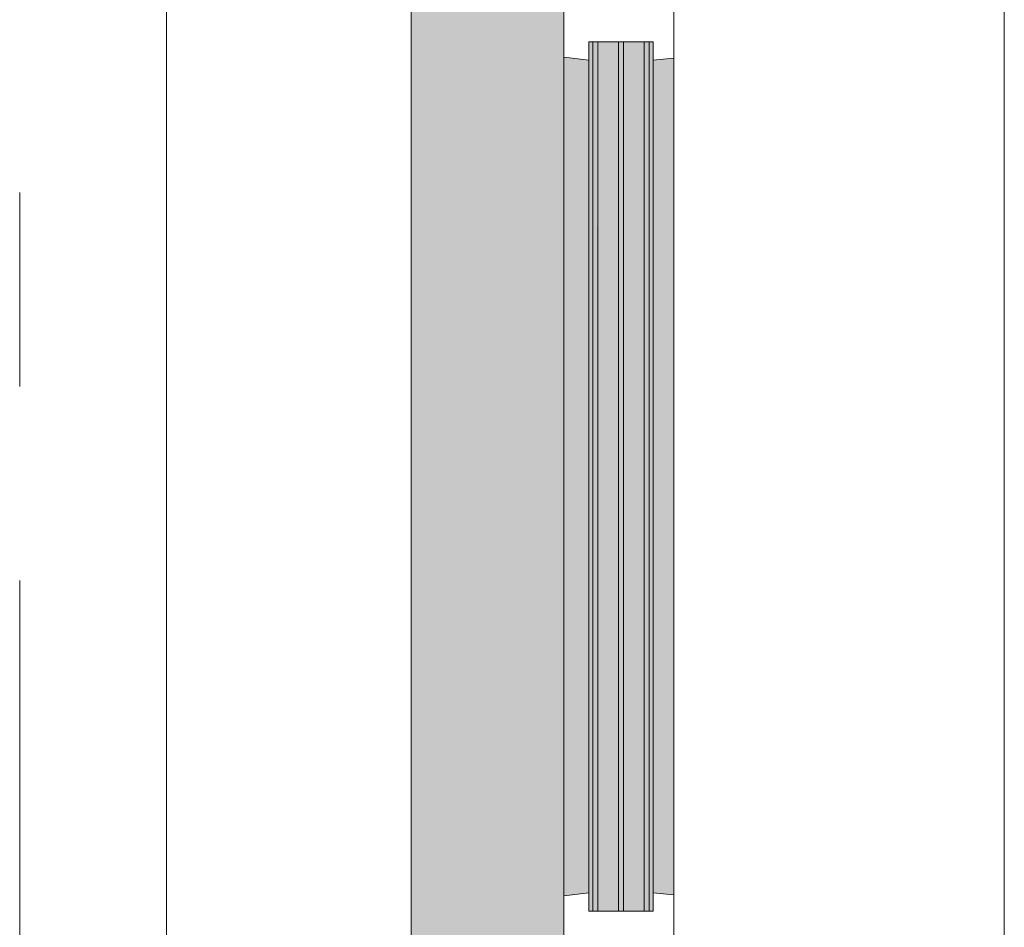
# Model space of a CAD drawing. Extents: x 3165 to 57695, y -7842 to 39081.
# Tile 197 of 248: x 54017 to 54822, y 17794 to 18537. Entities that reach past the tile are written whole.
import ezdxf

# ---------------------------------------------------------------- set-up
doc = ezdxf.new("R2010")
doc.units = 0
doc.header["$LTSCALE"] = 50
doc.linetypes.add('Onderlegger 3e verdieping$0$stramien', pattern=[22.225, 12.7, -3.175, 3.175, -3.175])
doc.layers.get('0').update_dxf_attribs({"linetype": 'CONTINUOUS'})
doc.layers.add('Onderlegger 3e verdieping$0$A-GLAZ', color=8, linetype='CONTINUOUS', lineweight=25)
doc.layers.add('Onderlegger 3e verdieping$0$S-GRID', color=8, linetype='CONTINUOUS', lineweight=18)

# ---------------------------------------------------------------- blocks, each defined once
blk = doc.blocks.new('Onderlegger 3e verdieping$0$31_KA_Houten kozijn metselwerkgevel met draaiend deel verdieping - 31_KA_Houten kozijn metselwerkgevel met draaiend deel verdieping-V217-Plotview 3e Verdieping - schaal 1 op 100')
at = {"layer": 'Onderlegger 3e verdieping$0$A-GLAZ'}
blk.add_hatch(color=256, dxfattribs=at).paths.add_polyline_path([(-656.5, 323.5), (-636.5, 323.5), (-636.5, 150), (143, 150), (143, 166), (607, 165.19), (607, 150), (636.5, 150), (636.5, 323.5), (656.5, 323.5), (656.5, 328.5), (630.84, 328.5), (630.84, 275), (-632.16, 275), (-632.16, 328.5), (-656.5, 328.5)], flags=0)
h = blk.add_hatch(color=256, dxfattribs=at)
h.paths.add_polyline_path([(-591.8, 150), (-589.53, 129.76), (92, 129.76), (94.28, 150), (-589.53, 150)], flags=0)
h.paths.add_polyline_path([(152.5, 145.39), (152.5, 129.76), (170, 129.76), (170, 150), (152.5, 150), (152.5, 145.76)], flags=0)
h.paths.add_polyline_path([(580, 129.76), (589.53, 129.76), (591.8, 150), (580, 150), (580, 145.76)], flags=0)
h = blk.add_hatch(color=256, dxfattribs=at)
h.paths.add_polyline_path([(-604.53, 105.28), (107, 105.28), (107, 122.32), (-604.53, 122.32)], flags=0)
h.paths.add_polyline_path([(-604.53, 129.76), (-604.53, 126.32), (107, 126.32), (107, 129.76), (-591.8, 129.76)], flags=0)
h.paths.add_polyline_path([(-604.53, 77), (107, 77), (107, 80.32), (-604.53, 80.32)], flags=0)
h.paths.add_polyline_path([(-604.53, 101.28), (-604.53, 84.32), (107, 84.32), (107, 101.28), (-591.8, 101.28)], flags=0)
h.paths.add_polyline_path([(152.5, 129.76), (152.5, 114), (165, 114), (165, 99), (170, 99), (170, 129.76), (165, 129.76)], flags=0)
h.paths.add_polyline_path([(174, 93), (174, 77), (182.13, 77), (180.49, 99), (174, 99)], flags=0)
h.paths.add_polyline_path([(567.87, 77), (604.53, 77), (604.53, 129.76), (580, 129.76), (580, 99), (569.51, 99), (569.06, 93)], flags=0)
h = blk.add_hatch(color=256, dxfattribs=at)
h.paths.add_polyline_path([(-591.11, 60), (93.58, 60), (92, 77), (-589.53, 77)], flags=0)
h.paths.add_polyline_path([(174, 60), (591.11, 60), (589.53, 77), (174, 76)], flags=0)
at = {"layer": 'Onderlegger 3e verdieping$0$A-GLAZ', "lineweight": 18}
for p, q in [((-591.8, 150), (-656.5, 150)), ((94.28, 150), (-591.8, 150)), ((-589.53, 129.76), (-591.8, 150)), ((94.28, 150), (92, 129.76)), ((143, 150), (94.28, 150)), ((-604.53, 126.32), (-604.53, 129.76)), ((-604.53, 129.76), (-589.53, 129.76)), ((-589.53, 129.76), (92, 129.76)), ((92, 129.76), (107, 129.76)), ((107, 129.76), (107, 126.32)), ((-604.53, 105.28), (-604.53, 122.32)), ((107, 122.32), (107, 105.28)), ((-604.53, 84.32), (-604.53, 101.28)), ((107, 101.28), (107, 84.32)), ((-604.53, 77), (-604.53, 80.32)), ((-589.53, 77), (-604.53, 77)), ((-591.11, 60), (-589.53, 77)), ((92, 77), (-589.53, 77)), ((107, 77), (92, 77)), ((92, 77), (93.58, 60)), ((107, 80.32), (107, 77)), ((-656.5, 60), (-591.11, 60)), ((-591.11, 60), (93.58, 60)), ((93.58, 60), (174, 60)), ((673.91, -210.1), (-673.91, -210.1))]:
    blk.add_line(p, q, dxfattribs=at)
blk = doc.blocks.new('Onderlegger 3e verdieping$0$31_KA_Houten kozijn metselwerkgevel triple glas - Type-9950171-Plotview 3e Verdieping - schaal 1 op 100')
at = {"layer": 'Onderlegger 3e verdieping$0$A-GLAZ'}
for points in [[(534.89, 0), (0, 0), (0, -4), (711.53, -3.39), (711.53, 0)], [(711.53, -21.04), (0, -21.04), (0, -25.04), (711.53, -25.04)], [(0, -42), (0, -46), (711.53, -46), (711.53, -42), (225.46, -42)]]:
    blk.add_hatch(color=256, dxfattribs=at).paths.add_polyline_path(points, flags=0)
at = {"layer": 'Onderlegger 3e verdieping$0$A-GLAZ', "lineweight": 18}
for p, q in [((711.53, 0), (0, 0)), ((0, 0), (0, -4)), ((711.53, -4), (711.53, 0)), ((0, -4), (711.53, -4)), ((711.53, -21.04), (0, -21.04)), ((0, -21.04), (0, -25.04)), ((711.53, -25.04), (711.53, -21.04)), ((0, -25.04), (711.53, -25.04)), ((711.53, -42), (0, -42)), ((0, -42), (0, -46)), ((0, -46), (711.53, -46)), ((711.53, -46), (711.53, -42))]:
    blk.add_line(p, q, dxfattribs=at)
blk = doc.blocks.new('Onderlegger 3e verdieping$0$vensterbank tweede verdieping2 - vensterbank tweede verdieping-12045771-Plotview 3e Verdieping - schaal 1 op 100')
at = {"layer": 'Onderlegger 3e verdieping$0$A-GLAZ', "lineweight": 18}
for p, q in [((54136.6, 19158.2), (54136.6, 17665.19)), ((54336.6, 17779.71), (54336.6, 19042.71))]:
    blk.add_line(p, q, dxfattribs=at)
blk = doc.blocks.new('Onderlegger 3e verdieping')
at = {"layer": 'Onderlegger 3e verdieping$0$S-GRID', "linetype": 'Onderlegger 3e verdieping$0$stramien'}
blk.add_line((54016.6, 38080.57), (54016.6, 989.47), dxfattribs=at)
at = {"layer": 'Onderlegger 3e verdieping$0$A-GLAZ'}
blk.add_blockref('Onderlegger 3e verdieping$0$vensterbank tweede verdieping2 - vensterbank tweede verdieping-12045771-Plotview 3e Verdieping - schaal 1 op 100', (0, 0), dxfattribs=at)
at = {"layer": 'Onderlegger 3e verdieping$0$A-GLAZ', "rotation": 89.99999999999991}
for name, p in [('Onderlegger 3e verdieping$0$31_KA_Houten kozijn metselwerkgevel met draaiend deel verdieping - 31_KA_Houten kozijn metselwerkgevel met draaiend deel verdieping-V217-Plotview 3e Verdieping - schaal 1 op 100', (54611.6, 18411.87)), ('Onderlegger 3e verdieping$0$31_KA_Houten kozijn metselwerkgevel triple glas - Type-9950171-Plotview 3e Verdieping - schaal 1 op 100', (54485.27, 17807.34))]:
    blk.add_blockref(name, p, dxfattribs=at)

msp = doc.modelspace()

# ---------------------------------------------------------------- block references
msp.add_blockref('Onderlegger 3e verdieping', (0, 0))

doc.saveas('drawing.dxf')
